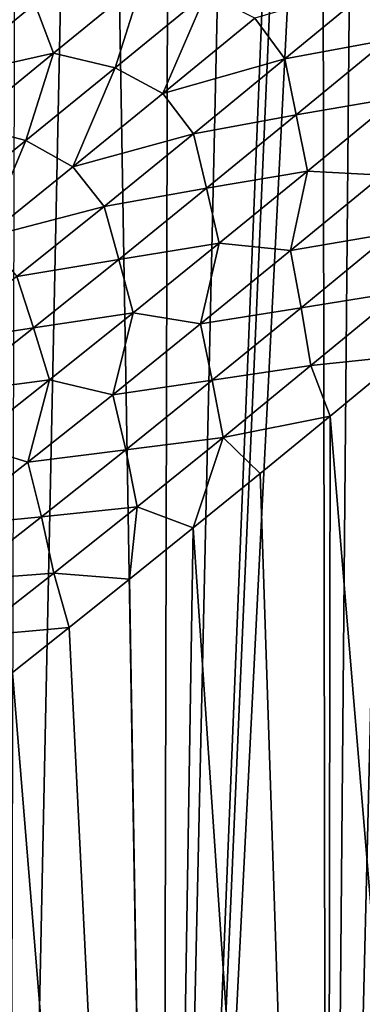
# Model space of a CAD drawing. Header units: metres. Extents: x -105 to 105, y -71 to 59.
# Tile 90 of 117: x -14.49 to -9.26, y -23.01 to -7.97. Entities that reach past the tile are written whole.
import ezdxf

# ---------------------------------------------------------------- set-up
doc = ezdxf.new("R2010")
doc.units = ezdxf.units.M
doc.layers.add('solid_WAMAS_150_SW0001', color=7, linetype='CONTINUOUS')

msp = doc.modelspace()

# ---------------------------------------------------------------- linework, layer by layer
at = {"layer": 'solid_WAMAS_150_SW0001'}
for points in [[(-13.367427, 16.25, -24.966621), (-12.324017, -45.799999, -25.669542), (-14.660751, -45.799999, -23.971804)], [(-14.508892, 16.25, -24.096346), (-13.367427, 16.25, -24.966621), (-14.660751, -45.799999, -23.971804)], [(-13.367427, 16.25, -24.966621), (-12.173924, 16.25, -25.763983), (-12.324017, -45.799999, -25.669542)], [(-12.173924, 16.25, -25.763983), (-10.933022, 16.25, -26.48534), (-12.324017, -45.799999, -25.669542)], [(-10.25, 5.5, -26.839743), (-12.324017, -45.799999, -25.669542), (-10.933022, 16.25, -26.48534)], [(-10.155143, 4.108754, -26.886692), (-12.324017, -45.799999, -25.669542), (-10.25, 5.5, -26.839743)], [(-10.155143, 4.108754, -26.886692), (-9.866823, 2.723616, -27.026093), (-12.324017, -45.799999, -25.669542)], [(-9.866823, 2.723616, -27.026093), (-9.792924, -45.799999, -27.061022), (-12.324017, -45.799999, -25.669542)], [(-9.866823, 2.723616, -27.026093), (-9.37624, 1.35891, -27.252054), (-9.792924, -45.799999, -27.061022)], [(-9.37624, 1.35891, -27.252054), (-8.676898, 0.043449, -27.550493), (-9.792924, -45.799999, -27.061022)], [(-8.676898, 0.043449, -27.550493), (-7.775647, -1.178459, -27.895775), (-9.792924, -45.799999, -27.061022)], [(-7.775647, -1.178459, -27.895775), (-7.107391, -45.799999, -28.1243), (-9.792924, -45.799999, -27.061022)], [(-14.26101, -7.728621, 14.893725), (-14.650541, -7.070581, 15.184511), (-15.742915, -7.970674, 14.731967)], [(-14.26101, -7.728621, 14.893725), (-13.974997, -8.482567, 14.583781), (-12.611047, -7.363015, 15.16577)], [(-12.611047, -7.363015, 15.16577), (-13.974997, -8.482567, 14.583781), (-13.034087, -8.702758, 14.619515)], [(-12.611047, -7.363015, 15.16577), (-13.034087, -8.702758, 14.619515), (-11.643394, -7.561835, 15.208754)], [(-10.898843, -7.946234, 15.206859), (-10.43882, -8.566034, 15.130572), (-9.015668, -7.395576, 15.646582)], [(-8.86898, -8.27475, 15.50701), (-9.015668, -7.395576, 15.646582), (-10.43882, -8.566034, 15.130572)], [(-11.643394, -7.561835, 15.208754), (-13.034087, -8.702758, 14.619515), (-12.302487, -9.09713, 14.607987)], [(-11.643394, -7.561835, 15.208754), (-12.302487, -9.09713, 14.607987), (-10.898843, -7.946234, 15.206859)], [(-14.26101, -7.728621, 14.893725), (-15.742915, -7.970674, 14.731967), (-15.634896, -8.854316, 14.256967)], [(-14.26101, -7.728621, 14.893725), (-15.634896, -8.854316, 14.256967), (-13.974997, -8.482567, 14.583781)], [(-10.898843, -7.946234, 15.206859), (-12.302487, -9.09713, 14.607987), (-10.43882, -8.566034, 15.130572)], [(-8.86898, -8.27475, 15.50701), (-10.43882, -8.566034, 15.130572), (-10.26575, -9.422813, 14.969877)], [(-8.86898, -8.27475, 15.50701), (-10.26575, -9.422813, 14.969877), (-8.722815, -9.155483, 15.389678)], [(-15.634896, -8.854316, 14.256967), (-15.313177, -9.573384, 13.906974), (-13.974997, -8.482567, 14.583781)], [(-13.974997, -8.482567, 14.583781), (-15.313177, -9.573384, 13.906974), (-14.39708, -9.813291, 13.932635)], [(-13.974997, -8.482567, 14.583781), (-14.39708, -9.813291, 13.932635), (-13.034087, -8.702758, 14.619515)], [(-12.302487, -9.09713, 14.607987), (-11.835822, -9.710433, 14.51726), (-10.43882, -8.566034, 15.130572)], [(-10.26575, -9.422813, 14.969877), (-10.43882, -8.566034, 15.130572), (-11.835822, -9.710433, 14.51726)], [(-13.034087, -8.702758, 14.619515), (-14.39708, -9.813291, 13.932635), (-13.676871, -10.216194, 13.909961)], [(-13.034087, -8.702758, 14.619515), (-13.676871, -10.216194, 13.909961), (-12.302487, -9.09713, 14.607987)], [(-12.302487, -9.09713, 14.607987), (-13.676871, -10.216194, 13.909961), (-11.835822, -9.710433, 14.51726)], [(-10.26575, -9.422813, 14.969877), (-10.095409, -10.283336, 14.838645), (-8.722815, -9.155483, 15.389678)], [(-8.722815, -9.155483, 15.389678), (-10.095409, -10.283336, 14.838645), (-8.949379, -10.344514, 15.156731)], [(-10.26575, -9.422813, 14.969877), (-11.835822, -9.710433, 14.51726), (-11.635707, -10.543376, 14.337746)], [(-10.26575, -9.422813, 14.969877), (-11.635707, -10.543376, 14.337746), (-10.095409, -10.283336, 14.838645)], [(-15.313177, -9.573384, 13.906974), (-15.727173, -10.886071, 13.146442), (-14.39708, -9.813291, 13.932635)], [(-13.676871, -10.216194, 13.909961), (-13.202432, -10.821683, 13.805202), (-11.835822, -9.710433, 14.51726)], [(-11.635707, -10.543376, 14.337746), (-11.835822, -9.710433, 14.51726), (-13.202432, -10.821683, 13.805202)], [(-14.39708, -9.813291, 13.932635), (-15.727173, -10.886071, 13.146442), (-15.016718, -11.29589, 13.111271)], [(-14.39708, -9.813291, 13.932635), (-15.016718, -11.29589, 13.111271), (-13.676871, -10.216194, 13.909961)], [(-13.676871, -10.216194, 13.909961), (-15.016718, -11.29589, 13.111271), (-13.202432, -10.821683, 13.805202)], [(-11.635707, -10.543376, 14.337746), (-11.44116, -11.383038, 14.19475), (-10.095409, -10.283336, 14.838645)], [(-10.095409, -10.283336, 14.838645), (-11.44116, -11.383038, 14.19475), (-10.354021, -11.497153, 14.545308)], [(-10.095409, -10.283336, 14.838645), (-10.354021, -11.497153, 14.545308), (-8.949379, -10.344514, 15.156731)], [(-8.949379, -10.344514, 15.156731), (-10.354021, -11.497153, 14.545308), (-8.806151, -11.231372, 15.098469)], [(-11.635707, -10.543376, 14.337746), (-13.202432, -10.821683, 13.805202), (-12.974666, -11.629715, 13.609279)], [(-11.635707, -10.543376, 14.337746), (-12.974666, -11.629715, 13.609279), (-11.44116, -11.383038, 14.19475)], [(-15.016718, -11.29589, 13.111271), (-14.533401, -11.892282, 12.99303), (-13.202432, -10.821683, 13.805202)], [(-12.974666, -11.629715, 13.609279), (-13.202432, -10.821683, 13.805202), (-14.533401, -11.892282, 12.99303)], [(-10.354021, -11.497153, 14.545308), (-10.191348, -12.368738, 14.486778), (-8.806151, -11.231372, 15.098469)], [(-8.806151, -11.231372, 15.098469), (-10.191348, -12.368738, 14.486778), (-8.671409, -12.127846, 15.078889)], [(-12.974666, -11.629715, 13.609279), (-12.75598, -12.448228, 13.456675), (-11.44116, -11.383038, 14.19475)], [(-11.44116, -11.383038, 14.19475), (-12.75598, -12.448228, 13.456675), (-11.728668, -12.617118, 13.83402)], [(-11.44116, -11.383038, 14.19475), (-11.728668, -12.617118, 13.83402), (-10.354021, -11.497153, 14.545308)], [(-10.354021, -11.497153, 14.545308), (-11.728668, -12.617118, 13.83402), (-10.191348, -12.368738, 14.486778)], [(-12.974666, -11.629715, 13.609279), (-14.533401, -11.892282, 12.99303), (-14.27749, -12.674545, 12.783214)], [(-12.974666, -11.629715, 13.609279), (-14.27749, -12.674545, 12.783214), (-12.75598, -12.448228, 13.456675)], [(-14.27749, -12.674545, 12.783214), (-14.533401, -11.892282, 12.99303), (-15.822495, -12.913761, 12.079597)], [(-10.191348, -12.368738, 14.486778), (-10.040498, -13.253502, 14.473024), (-8.671409, -12.127846, 15.078889)], [(-8.671409, -12.127846, 15.078889), (-10.040498, -13.253502, 14.473024), (-8.629875, -13.103495, 15.069598)], [(-14.27749, -12.674545, 12.783214), (-14.034894, -13.471863, 12.623149), (-12.75598, -12.448228, 13.456675)], [(-12.75598, -12.448228, 13.456675), (-14.034894, -13.471863, 12.623149), (-13.068503, -13.69727, 13.021258)], [(-12.75598, -12.448228, 13.456675), (-13.068503, -13.69727, 13.021258), (-11.728668, -12.617118, 13.83402)], [(-11.728668, -12.617118, 13.83402), (-11.547862, -13.474451, 13.777024), (-10.191348, -12.368738, 14.486778)], [(-10.191348, -12.368738, 14.486778), (-11.547862, -13.474451, 13.777024), (-10.040498, -13.253502, 14.473024)], [(-11.728668, -12.617118, 13.83402), (-13.068503, -13.69727, 13.021258), (-11.547862, -13.474451, 13.777024)], [(-14.27749, -12.674545, 12.783214), (-15.822495, -12.913761, 12.079597), (-15.538038, -13.669604, 11.858529)], [(-14.27749, -12.674545, 12.783214), (-15.538038, -13.669604, 11.858529), (-14.034894, -13.471863, 12.623149)], [(-10.040498, -13.253502, 14.473024), (-9.746106, -14.023444, 14.582989), (-8.629875, -13.103495, 15.069598)], [(-8.629875, -13.103495, 15.069598), (-9.746106, -14.023444, 14.582989), (-7.107391, -45.799999, 15.6243)], [(-11.547862, -13.474451, 13.777024), (-11.382846, -14.349242, 13.770561), (-10.040498, -13.253502, 14.473024)], [(-10.040498, -13.253502, 14.473024), (-11.382846, -14.349242, 13.770561), (-9.746106, -14.023444, 14.582989)], [(-15.538038, -13.669604, 11.858529), (-15.271914, -14.44595, 11.69313), (-14.034894, -13.471863, 12.623149)], [(-14.034894, -13.471863, 12.623149), (-15.271914, -14.44595, 11.69313), (-14.367647, -14.729496, 12.105478)], [(-14.034894, -13.471863, 12.623149), (-14.367647, -14.729496, 12.105478), (-13.068503, -13.69727, 13.021258)], [(-13.068503, -13.69727, 13.021258), (-12.87113, -14.541739, 12.967372), (-11.547862, -13.474451, 13.777024)], [(-11.547862, -13.474451, 13.777024), (-12.87113, -14.541739, 12.967372), (-11.382846, -14.349242, 13.770561)], [(-13.068503, -13.69727, 13.021258), (-14.367647, -14.729496, 12.105478), (-12.87113, -14.541739, 12.967372)], [(-11.382846, -14.349242, 13.770561), (-10.81682, -14.901203, 14.047694), (-9.746106, -14.023444, 14.582989)], [(-9.746106, -14.023444, 14.582989), (-10.81682, -14.901203, 14.047694), (-9.792924, -45.799999, 14.561022)], [(-9.746106, -14.023444, 14.582989), (-9.792924, -45.799999, 14.561022), (-7.107391, -45.799999, 15.6243)], [(-12.87113, -14.541739, 12.967372), (-12.694184, -15.408702, 12.969308), (-11.382846, -14.349242, 13.770561)], [(-11.382846, -14.349242, 13.770561), (-12.694184, -15.408702, 12.969308), (-11.839263, -15.733564, 13.46882)], [(-11.382846, -14.349242, 13.770561), (-11.839263, -15.733564, 13.46882), (-10.81682, -14.901203, 14.047694)], [(-15.271914, -14.44595, 11.69313), (-15.61902, -15.704534, 11.085476), (-14.367647, -14.729496, 12.105478)], [(-14.367647, -14.729496, 12.105478), (-14.15556, -15.562881, 12.055953), (-12.87113, -14.541739, 12.967372)], [(-12.87113, -14.541739, 12.967372), (-14.15556, -15.562881, 12.055953), (-12.694184, -15.408702, 12.969308)], [(-14.367647, -14.729496, 12.105478), (-15.61902, -15.704534, 11.085476), (-14.15556, -15.562881, 12.055953)], [(-10.81682, -14.901203, 14.047694), (-11.839263, -15.733564, 13.46882), (-9.792924, -45.799999, 14.561022)], [(-14.15556, -15.562881, 12.055953), (-13.969268, -16.424583, 12.066912), (-12.694184, -15.408702, 12.969308)], [(-12.694184, -15.408702, 12.969308), (-13.969268, -16.424583, 12.066912), (-12.81148, -16.518278, 12.851466)], [(-12.694184, -15.408702, 12.969308), (-12.81148, -16.518278, 12.851466), (-11.839263, -15.733564, 13.46882)], [(-15.61902, -15.704534, 11.085476), (-15.394427, -16.529016, 11.041126), (-14.15556, -15.562881, 12.055953)], [(-14.15556, -15.562881, 12.055953), (-15.394427, -16.529016, 11.041126), (-13.969268, -16.424583, 12.066912)], [(-11.839263, -15.733564, 13.46882), (-12.81148, -16.518278, 12.851466), (-12.324017, -45.799999, 13.169542)], [(-11.839263, -15.733564, 13.46882), (-12.324017, -45.799999, 13.169542), (-9.792924, -45.799999, 14.561022)], [(-15.394427, -16.529016, 11.041126), (-15.201769, -17.388443, 11.061077), (-13.969268, -16.424583, 12.066912)], [(-13.969268, -16.424583, 12.066912), (-15.201769, -17.388443, 11.061077), (-13.732298, -17.253862, 12.200583)], [(-13.969268, -16.424583, 12.066912), (-13.732298, -17.253862, 12.200583), (-12.81148, -16.518278, 12.851466)], [(-12.81148, -16.518278, 12.851466), (-13.732298, -17.253862, 12.200583), (-12.324017, -45.799999, 13.169542)], [(-15.201769, -17.388443, 11.061077), (-14.60111, -17.939434, 11.520976), (-13.732298, -17.253862, 12.200583)], [(-13.732298, -17.253862, 12.200583), (-14.60111, -17.939434, 11.520976), (-12.324017, -45.799999, 13.169542)], [(-14.60111, -17.939434, 11.520976), (-14.660751, -45.799999, 11.471805), (-12.324017, -45.799999, 13.169542)]]:
    msp.add_3dface(points, dxfattribs=at)

doc.saveas('drawing.dxf')
